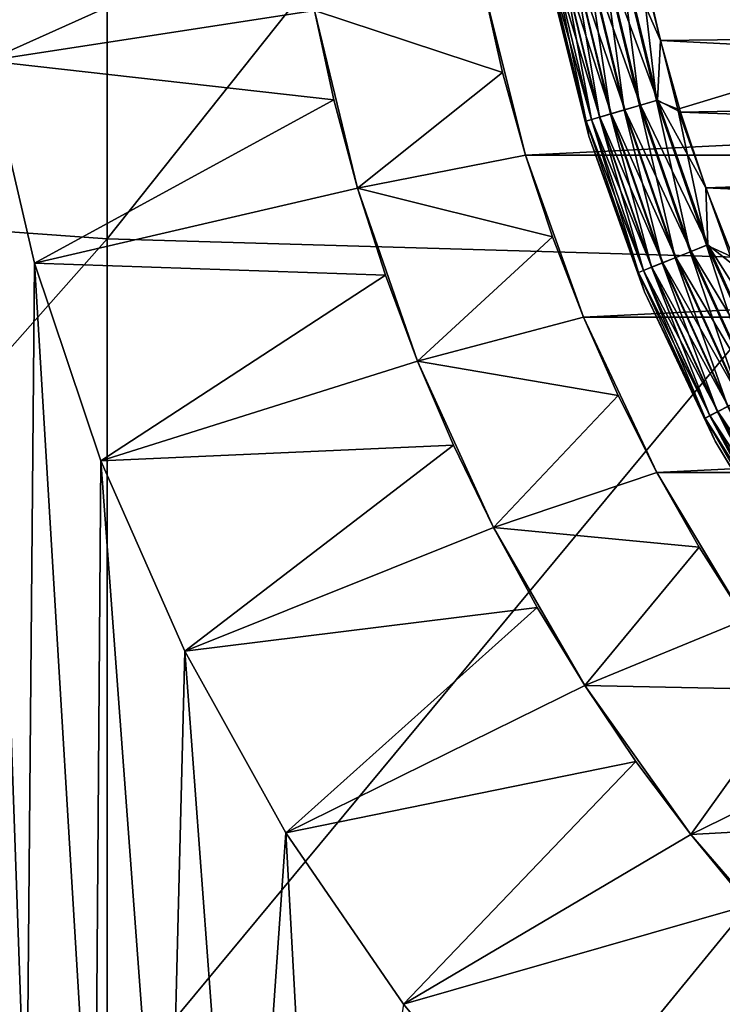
# Model space of a CAD drawing. Header units: metres. Extents: x -105 to 105, y -68 to 103.
# Tile 141 of 256: x -11.52 to -7.81, y -10.89 to -5.68. Entities that reach past the tile are written whole.
import ezdxf

# ---------------------------------------------------------------- set-up
doc = ezdxf.new("R2010")
doc.units = ezdxf.units.M
doc.layers.add('solid_FIT-BATH-150_SW0001', color=7, linetype='CONTINUOUS')
doc.layers.add('solid_FIT-BATH-150_SW0001_01', color=7, linetype='CONTINUOUS')

msp = doc.modelspace()

# ---------------------------------------------------------------- linework, layer by layer
at = {"layer": 'solid_FIT-BATH-150_SW0001'}
for points in [[(-14.752053, -2.009631, 15.769724), (-14.752053, -6.574554, 15.670265), (-11.063119, -2.146953, 15.768068)], [(-14.752053, -6.574554, 15.670265), (-11.063119, -6.840992, 15.666408), (-11.063119, -2.146953, 15.768068)], [(-11.063119, -2.146953, 15.768068), (-11.063119, -6.840992, 15.666408), (-7.374184, -2.201963, 15.768066)], [(-11.063119, -6.840992, 15.666408), (-7.374184, -6.947662, 15.666212), (-7.374184, -2.201963, 15.768066)], [(0, -3.714112, 38.063175), (-8.247094, -5.354877, 37.916401), (-8.046577, -6.155272, 37.916401)], [(0, -3.714112, 38.063175), (-8.046577, -6.155272, 37.916401), (-7.768558, -6.932215, 37.916401)], [(-10.046655, -5.158839, -26.203499), (-11.697385, -5.900707, -24.453499), (-11.84921, -4.812392, -24.453499)], [(-10.046655, -5.158839, -26.203499), (-9.966583, -5.634975, -26.203499), (-11.697385, -5.900707, -24.453499)], [(-8.525088, -5.357188, 37.829376), (-8.598181, -5.371275, 37.767139), (-8.401725, -6.181081, 37.767139)], [(-8.59557, -5.370772, 20.054482), (-8.521127, -5.356424, 19.992201), (-8.32643, -6.158973, 19.992201)], [(-8.441568, -5.341091, 37.876064), (-8.525088, -5.357188, 37.829376), (-8.330301, -6.160109, 37.829376)], [(-8.330301, -6.160109, 37.829376), (-8.525088, -5.357188, 37.829376), (-8.401725, -6.181081, 37.767139)], [(-8.521127, -5.356424, 19.992201), (-8.436174, -5.340051, 19.945925), (-8.243419, -6.134598, 19.945925)], [(-8.32643, -6.158973, 19.992201), (-8.521127, -5.356424, 19.992201), (-8.243419, -6.134598, 19.945925)], [(-8.350766, -5.32359, 37.905445), (-8.441568, -5.341091, 37.876064), (-8.24869, -6.136146, 37.876064)], [(-8.24869, -6.136146, 37.876064), (-8.441568, -5.341091, 37.876064), (-8.330301, -6.160109, 37.829376)], [(-8.436174, -5.340051, 19.945925), (-8.343984, -5.322283, 19.917435), (-8.153335, -6.108147, 19.917435)], [(-8.243419, -6.134598, 19.945925), (-8.436174, -5.340051, 19.945925), (-8.153335, -6.108147, 19.917435)], [(-8.159963, -6.110093, 37.905445), (-8.350766, -5.32359, 37.905445), (-8.24869, -6.136146, 37.876064)], [(-8.247094, -5.354877, 37.916401), (-8.350766, -5.32359, 37.905445), (-8.159963, -6.110093, 37.905445)], [(-8.343984, -5.322283, 19.917435), (-8.2212, -5.437681, 19.907827), (-8.138824, -5.793364, 19.907827)], [(-8.153335, -6.108147, 19.917435), (-8.343984, -5.322283, 19.917435), (-8.138824, -5.793364, 19.907827)], [(-8.046577, -6.155272, 37.916401), (-8.247094, -5.354877, 37.916401), (-8.159963, -6.110093, 37.905445)], [(-3.090355, -5.357162, 19.907827), (-2.860069, -5.731416, 19.907827), (-8.2212, -5.437681, 19.907827)], [(-8.702572, -5.391395, 37.605892), (-8.729939, -5.39667, 37.512955), (-8.530473, -6.218884, 37.512955)], [(-8.530473, -6.218884, 37.512955), (-8.729939, -5.39667, 37.512955), (-8.728927, -5.450731, 37.416477)], [(-8.729844, -5.396652, 20.31086), (-8.701977, -5.391281, 20.216938), (-8.503149, -6.210862, 20.216938)], [(-8.530379, -6.218857, 20.31086), (-8.729844, -5.396652, 20.31086), (-8.503149, -6.210862, 20.216938)], [(-8.72893, -5.450713, 20.407827), (-8.729844, -5.396652, 20.31086), (-8.530379, -6.218857, 20.31086)], [(-8.658094, -5.382823, 37.6917), (-8.702572, -5.391395, 37.605892), (-8.503731, -6.211032, 37.605892)], [(-8.503731, -6.211032, 37.605892), (-8.702572, -5.391395, 37.605892), (-8.530473, -6.218884, 37.512955)], [(-8.701977, -5.391281, 20.216938), (-8.656637, -5.382542, 20.130367), (-8.458845, -6.197853, 20.130367)], [(-8.503149, -6.210862, 20.216938), (-8.701977, -5.391281, 20.216938), (-8.458845, -6.197853, 20.130367)], [(-8.598181, -5.371275, 37.767139), (-8.658094, -5.382823, 37.6917), (-8.460269, -6.198271, 37.6917)], [(-8.460269, -6.198271, 37.6917), (-8.658094, -5.382823, 37.6917), (-8.503731, -6.211032, 37.605892)], [(-8.656637, -5.382542, 20.130367), (-8.59557, -5.370772, 20.054482), (-8.399173, -6.180332, 20.054482)], [(-8.458845, -6.197853, 20.130367), (-8.656637, -5.382542, 20.130367), (-8.399173, -6.180332, 20.054482)], [(-8.401725, -6.181081, 37.767139), (-8.598181, -5.371275, 37.767139), (-8.460269, -6.198271, 37.6917)], [(-8.399173, -6.180332, 20.054482), (-8.59557, -5.370772, 20.054482), (-8.32643, -6.158973, 19.992201)], [(-8.516688, -6.297911, 20.407827), (-8.72893, -5.450713, 20.407827), (-8.530379, -6.218857, 20.31086)], [(-8.728927, -5.450731, 37.416477), (-8.72893, -5.450713, 20.407827), (-8.516688, -6.297911, 20.407827)], [(-8.516689, -6.297909, 37.416477), (-8.728927, -5.450731, 37.416477), (-8.516688, -6.297911, 20.407827)], [(-8.530473, -6.218884, 37.512955), (-8.728927, -5.450731, 37.416477), (-8.516689, -6.297909, 37.416477)], [(-2.860069, -5.731416, 19.907827), (-8.138824, -5.793364, 19.907827), (-8.2212, -5.437681, 19.907827)], [(-9.072279, -5.518623, -35.203499), (-8.972878, -5.961321, -35.203499), (-9.966583, -5.634975, -34.303497)], [(-9.072257, -5.518507, -36.203499), (-8.851866, -6.398562, -36.203499), (-9.072279, -5.518623, -35.203499)], [(-8.851866, -6.398562, -36.203499), (-8.972878, -5.961321, -35.203499), (-9.072279, -5.518623, -35.203499)], [(-9.072257, -5.518507, -36.203499), (9.072252, -5.518533, -36.203499), (-8.851866, -6.398562, -36.203499)], [(-9.966583, -5.634975, -26.203499), (-9.863975, -6.106707, -26.203499), (-11.697385, -5.900707, -24.453499)], [(-9.738976, -6.573283, -34.303497), (-9.863975, -6.106707, -26.203499), (-9.966583, -5.634975, -26.203499)], [(-9.966583, -5.634975, -34.303497), (-9.738976, -6.573283, -34.303497), (-9.966583, -5.634975, -26.203499)], [(-8.972878, -5.961321, -35.203499), (-9.738976, -6.573283, -34.303497), (-9.966583, -5.634975, -34.303497)], [(-2.860069, -5.731416, 19.907827), (-2.584955, -6.073689, 19.907827), (-8.138824, -5.793364, 19.907827)], [(-8.153335, -6.108147, 19.917435), (-8.138824, -5.793364, 19.907827), (-8.032643, -6.170988, 19.907827)], [(-2.584955, -6.073689, 19.907827), (-8.032643, -6.170988, 19.907827), (-8.138824, -5.793364, 19.907827)], [(-11.697323, -5.900662, -15.203499), (-11.489412, -11.758559, -15.203499), (-11.829268, -11.25, -15.203499)], [(-11.445833, -6.970323, -24.453499), (-11.697323, -5.900662, -15.203499), (-11.697385, -5.900707, -24.453499)], [(-9.863975, -6.106707, -26.203499), (-11.445833, -6.970323, -24.453499), (-11.697385, -5.900707, -24.453499)], [(-11.697323, -5.900662, -15.203499), (-11.4458, -6.970329, -15.203499), (-11.489412, -11.758559, -15.203499)], [(-11.445833, -6.970323, -24.453499), (-11.4458, -6.970329, -15.203499), (-11.697323, -5.900662, -15.203499)], [(-8.972878, -5.961321, -35.203499), (-8.851802, -6.398903, -35.203499), (-9.738976, -6.573283, -34.303497)], [(-8.851866, -6.398562, -36.203499), (-8.851802, -6.398903, -35.203499), (-8.972878, -5.961321, -35.203499)], [(-2.584955, -6.073689, 19.907827), (-2.268773, -6.379193, 19.907827), (-8.032643, -6.170988, 19.907827)], [(-9.863975, -6.106707, -26.203499), (-9.738976, -6.573283, -26.203499), (-11.445833, -6.970323, -24.453499)], [(-9.738976, -6.573283, -34.303497), (-9.738976, -6.573283, -26.203499), (-9.863975, -6.106707, -26.203499)], [(-8.24869, -6.136146, 37.876064), (-8.330301, -6.160109, 37.829376), (-8.060075, -6.940879, 37.829376)], [(-8.32643, -6.158973, 19.992201), (-8.243419, -6.134598, 19.945925), (-7.97601, -6.907225, 19.945925)], [(-8.159963, -6.110093, 37.905445), (-8.24869, -6.136146, 37.876064), (-7.98111, -6.909266, 37.876064)], [(-7.98111, -6.909266, 37.876064), (-8.24869, -6.136146, 37.876064), (-8.060075, -6.940879, 37.829376)], [(-8.243419, -6.134598, 19.945925), (-8.153335, -6.108147, 19.917435), (-7.888848, -6.872331, 19.917435)], [(-7.97601, -6.907225, 19.945925), (-8.243419, -6.134598, 19.945925), (-7.888848, -6.872331, 19.917435)], [(-7.895261, -6.874898, 37.905445), (-8.159963, -6.110093, 37.905445), (-7.98111, -6.909266, 37.876064)], [(-8.046577, -6.155272, 37.916401), (-8.159963, -6.110093, 37.905445), (-7.895261, -6.874898, 37.905445)], [(-8.153335, -6.108147, 19.917435), (-8.032643, -6.170988, 19.907827), (-7.899095, -6.570983, 19.907827)], [(-7.888848, -6.872331, 19.917435), (-8.153335, -6.108147, 19.917435), (-7.899095, -6.570983, 19.907827)], [(-8.401725, -6.181081, 37.767139), (-8.460269, -6.198271, 37.6917), (-8.185826, -6.991222, 37.6917)], [(-8.458845, -6.197853, 20.130367), (-8.399173, -6.180332, 20.054482), (-8.126712, -6.967556, 20.054482)], [(-8.330301, -6.160109, 37.829376), (-8.401725, -6.181081, 37.767139), (-8.129181, -6.968545, 37.767139)], [(-8.129181, -6.968545, 37.767139), (-8.401725, -6.181081, 37.767139), (-8.185826, -6.991222, 37.6917)], [(-8.399173, -6.180332, 20.054482), (-8.32643, -6.158973, 19.992201), (-8.056329, -6.93938, 19.992201)], [(-8.126712, -6.967556, 20.054482), (-8.399173, -6.180332, 20.054482), (-8.056329, -6.93938, 19.992201)], [(-8.060075, -6.940879, 37.829376), (-8.330301, -6.160109, 37.829376), (-8.129181, -6.968545, 37.767139)], [(-8.056329, -6.93938, 19.992201), (-8.32643, -6.158973, 19.992201), (-7.97601, -6.907225, 19.945925)], [(-7.768558, -6.932215, 37.916401), (-8.046577, -6.155272, 37.916401), (-7.895261, -6.874898, 37.905445)], [(-2.268773, -6.379193, 19.907827), (-7.899095, -6.570983, 19.907827), (-8.032643, -6.170988, 19.907827)], [(-8.503731, -6.211032, 37.605892), (-8.530473, -6.218884, 37.512955), (-8.253752, -7.018416, 37.512955)], [(-8.253752, -7.018416, 37.512955), (-8.530473, -6.218884, 37.512955), (-8.516689, -6.297909, 37.416477)], [(-8.530379, -6.218857, 20.31086), (-8.503149, -6.210862, 20.216938), (-8.227315, -7.007832, 20.216938)], [(-8.253662, -7.01838, 20.31086), (-8.530379, -6.218857, 20.31086), (-8.227315, -7.007832, 20.216938)], [(-8.516688, -6.297911, 20.407827), (-8.530379, -6.218857, 20.31086), (-8.253662, -7.01838, 20.31086)], [(-8.460269, -6.198271, 37.6917), (-8.503731, -6.211032, 37.605892), (-8.227878, -7.008057, 37.605892)], [(-8.227878, -7.008057, 37.605892), (-8.503731, -6.211032, 37.605892), (-8.253752, -7.018416, 37.512955)], [(-8.503149, -6.210862, 20.216938), (-8.458845, -6.197853, 20.130367), (-8.184448, -6.990671, 20.130367)], [(-8.227315, -7.007832, 20.216938), (-8.503149, -6.210862, 20.216938), (-8.184448, -6.990671, 20.130367)], [(-8.185826, -6.991222, 37.6917), (-8.460269, -6.198271, 37.6917), (-8.227878, -7.008057, 37.605892)], [(-8.184448, -6.990671, 20.130367), (-8.458845, -6.197853, 20.130367), (-8.126712, -6.967556, 20.054482)], [(-8.516689, -6.297909, 37.416477), (-8.516688, -6.297911, 20.407827), (-8.222437, -7.120215, 20.407827)], [(-8.222433, -7.120224, 37.416477), (-8.516689, -6.297909, 37.416477), (-8.222437, -7.120215, 20.407827)], [(-8.253752, -7.018416, 37.512955), (-8.516689, -6.297909, 37.416477), (-8.222433, -7.120224, 37.416477)], [(-8.222437, -7.120215, 20.407827), (-8.516688, -6.297911, 20.407827), (-8.253662, -7.01838, 20.31086)], [(-2.268773, -6.379193, 19.907827), (-1.9165, -6.64272, 19.907827), (-7.899095, -6.570983, 19.907827)], [(-8.851802, -6.398903, -35.203499), (-8.70928, -6.83035, -35.203499), (-9.738976, -6.573283, -34.303497)], [(-8.851866, -6.398562, -36.203499), (-8.545594, -7.254566, -36.203499), (-8.851802, -6.398903, -35.203499)], [(-8.851866, -6.398562, -36.203499), (8.851851, -6.398609, -36.203499), (-8.545594, -7.254566, -36.203499)], [(-8.545594, -7.254566, -36.203499), (-8.70928, -6.83035, -35.203499), (-8.851802, -6.398903, -35.203499)], [(-14.752053, -6.574554, 15.670265), (-14.752053, -11.005338, 15.559584), (-11.063119, -6.840992, 15.666408)], [(-9.738976, -6.573283, -26.203499), (-9.591788, -7.033766, -26.203499), (-11.445833, -6.970323, -24.453499)], [(-9.422813, -7.486788, -34.303497), (-9.591788, -7.033766, -26.203499), (-9.738976, -6.573283, -26.203499)], [(-9.738976, -6.573283, -34.303497), (-9.422813, -7.486788, -34.303497), (-9.738976, -6.573283, -26.203499)], [(-8.70928, -6.83035, -35.203499), (-9.422813, -7.486788, -34.303497), (-9.738976, -6.573283, -34.303497)], [(-1.534613, -6.859653, 19.907827), (-7.733637, -6.993962, 19.907827), (-7.899095, -6.570983, 19.907827)], [(-7.888848, -6.872331, 19.917435), (-7.899095, -6.570983, 19.907827), (-7.733637, -6.993962, 19.907827)], [(-1.9165, -6.64272, 19.907827), (-1.534613, -6.859653, 19.907827), (-7.899095, -6.570983, 19.907827)], [(-14.752053, -11.005338, 15.559584), (-11.063119, -11.393158, 15.552961), (-11.063119, -6.840992, 15.666408)], [(-11.063119, -6.840992, 15.666408), (-11.063119, -11.393158, 15.552961), (-7.374184, -6.947662, 15.666212)], [(-8.70928, -6.83035, -35.203499), (-8.545748, -7.254266, -35.203499), (-9.422813, -7.486788, -34.303497)], [(-8.545594, -7.254566, -36.203499), (-8.545748, -7.254266, -35.203499), (-8.70928, -6.83035, -35.203499)], [(-7.98111, -6.909266, 37.876064), (-8.060075, -6.940879, 37.829376), (-7.716854, -7.692427, 37.829376)], [(-8.056329, -6.93938, 19.992201), (-7.97601, -6.907225, 19.945925), (-7.63637, -7.650934, 19.945925)], [(-7.895261, -6.874898, 37.905445), (-7.98111, -6.909266, 37.876064), (-7.641253, -7.653451, 37.876064)], [(-7.641253, -7.653451, 37.876064), (-7.98111, -6.909266, 37.876064), (-7.716854, -7.692427, 37.829376)], [(-7.97601, -6.907225, 19.945925), (-7.888848, -6.872331, 19.917435), (-7.552919, -7.607913, 19.917435)], [(-7.63637, -7.650934, 19.945925), (-7.97601, -6.907225, 19.945925), (-7.552919, -7.607913, 19.917435)], [(-7.559059, -7.611078, 37.905445), (-7.895261, -6.874898, 37.905445), (-7.641253, -7.653451, 37.876064)], [(-7.768558, -6.932215, 37.916401), (-7.895261, -6.874898, 37.905445), (-7.559059, -7.611078, 37.905445)], [(-7.888848, -6.872331, 19.917435), (-7.733637, -6.993962, 19.907827), (-7.52844, -7.440072, 19.907827)], [(-7.552919, -7.607913, 19.917435), (-7.888848, -6.872331, 19.917435), (-7.52844, -7.440072, 19.907827)], [(-11.4458, -6.970329, -15.203499), (-11.127307, -12.252442, -15.203499), (-11.489412, -11.758559, -15.203499)], [(-11.096317, -8.013152, -24.453499), (-11.4458, -6.970329, -15.203499), (-11.445833, -6.970323, -24.453499)], [(-9.591788, -7.033766, -26.203499), (-11.096317, -8.013152, -24.453499), (-11.445833, -6.970323, -24.453499)], [(-11.4458, -6.970329, -15.203499), (-11.096347, -8.013065, -15.203499), (-11.127307, -12.252442, -15.203499)], [(-11.096317, -8.013152, -24.453499), (-11.096347, -8.013065, -15.203499), (-11.4458, -6.970329, -15.203499)], [(-11.063119, -11.393158, 15.552961), (-7.374184, -11.548337, 15.552383), (-7.374184, -6.947662, 15.666212)], [(-8.129181, -6.968545, 37.767139), (-8.185826, -6.991222, 37.6917), (-7.837251, -7.754496, 37.6917)], [(-8.184448, -6.990671, 20.130367), (-8.126712, -6.967556, 20.054482), (-7.780653, -7.725317, 20.054482)], [(-8.060075, -6.940879, 37.829376), (-8.129181, -6.968545, 37.767139), (-7.783018, -7.726536, 37.767139)], [(-7.783018, -7.726536, 37.767139), (-8.129181, -6.968545, 37.767139), (-7.837251, -7.754496, 37.6917)], [(-8.126712, -6.967556, 20.054482), (-8.056329, -6.93938, 19.992201), (-7.713268, -7.690578, 19.992201)], [(-7.780653, -7.725317, 20.054482), (-8.126712, -6.967556, 20.054482), (-7.713268, -7.690578, 19.992201)], [(-7.716854, -7.692427, 37.829376), (-8.060075, -6.940879, 37.829376), (-7.783018, -7.726536, 37.767139)], [(-7.713268, -7.690578, 19.992201), (-8.056329, -6.93938, 19.992201), (-7.63637, -7.650934, 19.945925)], [(-8.227878, -7.008057, 37.605892), (-8.253752, -7.018416, 37.512955), (-7.902284, -7.788023, 37.512955)], [(-7.902284, -7.788023, 37.512955), (-8.253752, -7.018416, 37.512955), (-8.222433, -7.120224, 37.416477)], [(-8.253662, -7.01838, 20.31086), (-8.227315, -7.007832, 20.216938), (-7.876973, -7.774974, 20.216938)], [(-7.902198, -7.787978, 20.31086), (-8.253662, -7.01838, 20.31086), (-7.876973, -7.774974, 20.216938)], [(-8.222437, -7.120215, 20.407827), (-8.253662, -7.01838, 20.31086), (-7.902198, -7.787978, 20.31086)], [(-8.185826, -6.991222, 37.6917), (-8.227878, -7.008057, 37.605892), (-7.877512, -7.775251, 37.605892)], [(-7.877512, -7.775251, 37.605892), (-8.227878, -7.008057, 37.605892), (-7.902284, -7.788023, 37.512955)], [(-8.227315, -7.007832, 20.216938), (-8.184448, -6.990671, 20.130367), (-7.835931, -7.753815, 20.130367)], [(-7.876973, -7.774974, 20.216938), (-8.227315, -7.007832, 20.216938), (-7.835931, -7.753815, 20.130367)], [(-7.837251, -7.754496, 37.6917), (-8.185826, -6.991222, 37.6917), (-7.877512, -7.775251, 37.605892)], [(-7.835931, -7.753815, 20.130367), (-8.184448, -6.990671, 20.130367), (-7.780653, -7.725317, 20.054482)], [(-9.591788, -7.033766, -26.203499), (-9.422813, -7.486788, -26.203499), (-11.096317, -8.013152, -24.453499)], [(-9.422813, -7.486788, -34.303497), (-9.422813, -7.486788, -26.203499), (-9.591788, -7.033766, -26.203499)], [(-7.848987, -7.909753, 20.407827), (-8.222437, -7.120215, 20.407827), (-7.902198, -7.787978, 20.31086)], [(-8.222433, -7.120224, 37.416477), (-8.222437, -7.120215, 20.407827), (-7.848987, -7.909753, 20.407827)], [(-7.848983, -7.909761, 37.416477), (-8.222433, -7.120224, 37.416477), (-7.848987, -7.909753, 20.407827)], [(-7.902284, -7.788023, 37.512955), (-8.222433, -7.120224, 37.416477), (-7.848983, -7.909761, 37.416477)], [(-8.545748, -7.254266, -35.203499), (-8.361746, -7.669325, -35.203499), (-9.422813, -7.486788, -34.303497)], [(-8.157591, -8.074769, -36.203499), (-8.361746, -7.669325, -35.203499), (-8.545748, -7.254266, -35.203499)], [(-8.545594, -7.254566, -36.203499), (-8.157591, -8.074769, -36.203499), (-8.545748, -7.254266, -35.203499)], [(-8.545594, -7.254566, -36.203499), (8.545556, -7.254657, -36.203499), (-8.157591, -8.074769, -36.203499)], [(-9.422813, -7.486788, -26.203499), (-9.232583, -7.930973, -26.203499), (-11.096317, -8.013152, -24.453499)], [(-9.02158, -8.365306, -34.303497), (-9.232583, -7.930973, -26.203499), (-9.422813, -7.486788, -26.203499)], [(-9.422813, -7.486788, -34.303497), (-9.02158, -8.365306, -34.303497), (-9.422813, -7.486788, -26.203499)], [(-8.361746, -7.669325, -35.203499), (-9.02158, -8.365306, -34.303497), (-9.422813, -7.486788, -34.303497)], [(-8.361746, -7.669325, -35.203499), (-8.157719, -8.074632, -35.203499), (-9.02158, -8.365306, -34.303497)], [(-8.157591, -8.074769, -36.203499), (-8.157719, -8.074632, -35.203499), (-8.361746, -7.669325, -35.203499)], [(-7.783018, -7.726536, 37.767139), (-7.837251, -7.754496, 37.6917), (-7.4177, -8.481178, 37.6917)], [(-7.835931, -7.753815, 20.130367), (-7.780653, -7.725317, 20.054482), (-7.364133, -8.446753, 20.054482)], [(-7.877512, -7.775251, 37.605892), (-7.902284, -7.788023, 37.512955), (-7.479252, -8.520736, 37.512955)], [(-7.479252, -8.520736, 37.512955), (-7.902284, -7.788023, 37.512955), (-7.848983, -7.909761, 37.416477)], [(-7.902198, -7.787978, 20.31086), (-7.876973, -7.774974, 20.216938), (-7.455296, -8.50534, 20.216938)], [(-7.479171, -8.520683, 20.31086), (-7.902198, -7.787978, 20.31086), (-7.455296, -8.50534, 20.216938)], [(-7.848987, -7.909753, 20.407827), (-7.902198, -7.787978, 20.31086), (-7.479171, -8.520683, 20.31086)], [(-7.837251, -7.754496, 37.6917), (-7.877512, -7.775251, 37.605892), (-7.455806, -8.505668, 37.605892)], [(-7.455806, -8.505668, 37.605892), (-7.877512, -7.775251, 37.605892), (-7.479252, -8.520736, 37.512955)], [(-7.876973, -7.774974, 20.216938), (-7.835931, -7.753815, 20.130367), (-7.416451, -8.480376, 20.130367)], [(-7.455296, -8.50534, 20.216938), (-7.876973, -7.774974, 20.216938), (-7.416451, -8.480376, 20.130367)], [(-7.4177, -8.481178, 37.6917), (-7.837251, -7.754496, 37.6917), (-7.455806, -8.505668, 37.605892)], [(-7.416451, -8.480376, 20.130367), (-7.835931, -7.753815, 20.130367), (-7.364133, -8.446753, 20.054482)], [(-9.232583, -7.930973, -26.203499), (-10.652334, -9.018618, -24.453499), (-11.096317, -8.013152, -24.453499)], [(-9.232583, -7.930973, -26.203499), (-9.02158, -8.365306, -26.203499), (-10.652334, -9.018618, -24.453499)], [(-9.02158, -8.365306, -34.303497), (-9.02158, -8.365306, -26.203499), (-9.232583, -7.930973, -26.203499)], [(-7.399948, -8.658885, 20.407827), (-7.848987, -7.909753, 20.407827), (-7.479171, -8.520683, 20.31086)], [(-7.848983, -7.909761, 37.416477), (-7.848987, -7.909753, 20.407827), (-7.399948, -8.658885, 20.407827)], [(-7.399944, -8.65889, 37.416477), (-7.848983, -7.909761, 37.416477), (-7.399948, -8.658885, 20.407827)], [(-7.479252, -8.520736, 37.512955), (-7.848983, -7.909761, 37.416477), (-7.399944, -8.65889, 37.416477)], [(-11.096347, -8.013065, -15.203499), (-10.744868, -12.729082, -15.203499), (-11.127307, -12.252442, -15.203499)], [(-11.096347, -8.013065, -15.203499), (-10.65226, -9.018647, -15.203499), (-10.744868, -12.729082, -15.203499)], [(-11.096317, -8.013152, -24.453499), (-10.65226, -9.018647, -15.203499), (-11.096347, -8.013065, -15.203499)], [(-10.652334, -9.018618, -24.453499), (-10.65226, -9.018647, -15.203499), (-11.096317, -8.013152, -24.453499)], [(-8.157719, -8.074632, -35.203499), (-7.934053, -8.469457, -35.203499), (-9.02158, -8.365306, -34.303497)], [(-7.691335, -8.85267, -36.203499), (-7.934053, -8.469457, -35.203499), (-8.157719, -8.074632, -35.203499)], [(-8.157591, -8.074769, -36.203499), (-7.691335, -8.85267, -36.203499), (-8.157719, -8.074632, -35.203499)], [(-8.157591, -8.074769, -36.203499), (8.15755, -8.074851, -36.203499), (-7.691335, -8.85267, -36.203499)], [(-9.02158, -8.365306, -26.203499), (-8.790193, -8.789053, -26.203499), (-10.652334, -9.018618, -24.453499)], [(-8.538832, -9.201447, -34.303497), (-8.790193, -8.789053, -26.203499), (-9.02158, -8.365306, -26.203499)], [(-9.02158, -8.365306, -34.303497), (-8.538832, -9.201447, -34.303497), (-9.02158, -8.365306, -26.203499)], [(-7.934053, -8.469457, -35.203499), (-8.538832, -9.201447, -34.303497), (-9.02158, -8.365306, -34.303497)], [(-7.934053, -8.469457, -35.203499), (-7.691206, -8.852968, -35.203499), (-8.538832, -9.201447, -34.303497)], [(-7.691335, -8.85267, -36.203499), (-7.691206, -8.852968, -35.203499), (-7.934053, -8.469457, -35.203499)], [(-8.790193, -8.789053, -26.203499), (-10.117643, -9.978559, -24.453499), (-10.652334, -9.018618, -24.453499)], [(-8.790193, -8.789053, -26.203499), (-8.538832, -9.201447, -26.203499), (-10.117643, -9.978559, -24.453499)], [(-8.538832, -9.201447, -34.303497), (-8.538832, -9.201447, -26.203499), (-8.790193, -8.789053, -26.203499)], [(-7.691206, -8.852968, -35.203499), (-7.429796, -9.22416, -35.203499), (-8.538832, -9.201447, -34.303497)], [(-10.65226, -9.018647, -15.203499), (-10.341582, -13.188984, -15.203499), (-10.744868, -12.729082, -15.203499)], [(-10.117643, -9.978559, -24.453499), (-10.65226, -9.018647, -15.203499), (-10.652334, -9.018618, -24.453499)], [(-10.65226, -9.018647, -15.203499), (-10.117618, -9.978477, -15.203499), (-10.341582, -13.188984, -15.203499)], [(-10.117643, -9.978559, -24.453499), (-10.117618, -9.978477, -15.203499), (-10.65226, -9.018647, -15.203499)], [(-8.538832, -9.201447, -26.203499), (-8.268084, -9.601497, -26.203499), (-10.117643, -9.978559, -24.453499)], [(-7.978567, -9.988263, -34.303497), (-8.268084, -9.601497, -26.203499), (-8.538832, -9.201447, -26.203499)], [(-8.538832, -9.201447, -34.303497), (-7.978567, -9.988263, -34.303497), (-8.538832, -9.201447, -26.203499)], [(-7.429796, -9.22416, -35.203499), (-7.978567, -9.988263, -34.303497), (-8.538832, -9.201447, -34.303497)], [(-7.429796, -9.22416, -35.203499), (-7.150446, -9.582129, -35.203499), (-7.978567, -9.988263, -34.303497)], [(-8.268084, -9.601497, -26.203499), (-9.496635, -10.885159, -24.453499), (-10.117643, -9.978559, -24.453499)], [(-8.268084, -9.601497, -26.203499), (-7.978567, -9.988263, -26.203499), (-9.496635, -10.885159, -24.453499)], [(-7.978567, -9.988263, -34.303497), (-7.978567, -9.988263, -26.203499), (-8.268084, -9.601497, -26.203499)], [(-7.150446, -9.582129, -35.203499), (-6.853774, -9.926059, -35.203499), (-7.978567, -9.988263, -34.303497)], [(-6.853774, -9.926059, -35.203499), (-7.34578, -10.71854, -34.303497), (-7.978567, -9.988263, -34.303497)], [(-10.117618, -9.978477, -15.203499), (-9.918219, -13.631408, -15.203499), (-10.341582, -13.188984, -15.203499)], [(-9.496635, -10.885159, -24.453499), (-10.117618, -9.978477, -15.203499), (-10.117643, -9.978559, -24.453499)], [(-10.117618, -9.978477, -15.203499), (-9.496601, -10.885176, -15.203499), (-9.918219, -13.631408, -15.203499)], [(-9.496635, -10.885159, -24.453499), (-9.496601, -10.885176, -15.203499), (-10.117618, -9.978477, -15.203499)], [(-7.978567, -9.988263, -26.203499), (-7.670908, -10.36089, -26.203499), (-9.496635, -10.885159, -24.453499)], [(-7.34578, -10.71854, -34.303497), (-7.670908, -10.36089, -26.203499), (-7.978567, -9.988263, -26.203499)], [(-7.978567, -9.988263, -34.303497), (-7.34578, -10.71854, -34.303497), (-7.978567, -9.988263, -26.203499)], [(-7.670908, -10.36089, -26.203499), (-8.794066, -11.731243, -24.453499), (-9.496635, -10.885159, -24.453499)], [(-7.670908, -10.36089, -26.203499), (-7.34578, -10.71854, -26.203499), (-8.794066, -11.731243, -24.453499)], [(-7.34578, -10.71854, -26.203499), (-7.004062, -11.060241, -26.203499), (-8.794066, -11.731243, -24.453499)], [(-8.794066, -11.731243, -24.453499), (-9.496601, -10.885176, -15.203499), (-9.496635, -10.885159, -24.453499)]]:
    msp.add_3dface(points, dxfattribs=at)
at = {"layer": 'solid_FIT-BATH-150_SW0001_01'}
for points in [[(-8.851866, -6.398562, -36.203499), (9.072252, -5.518533, -36.203499), (8.851851, -6.398609, -36.203499)], [(-8.545594, -7.254566, -36.203499), (8.851851, -6.398609, -36.203499), (8.545556, -7.254657, -36.203499)], [(-8.157591, -8.074769, -36.203499), (8.545556, -7.254657, -36.203499), (8.15755, -8.074851, -36.203499)]]:
    msp.add_3dface(points, dxfattribs=at)

doc.saveas('drawing.dxf')
